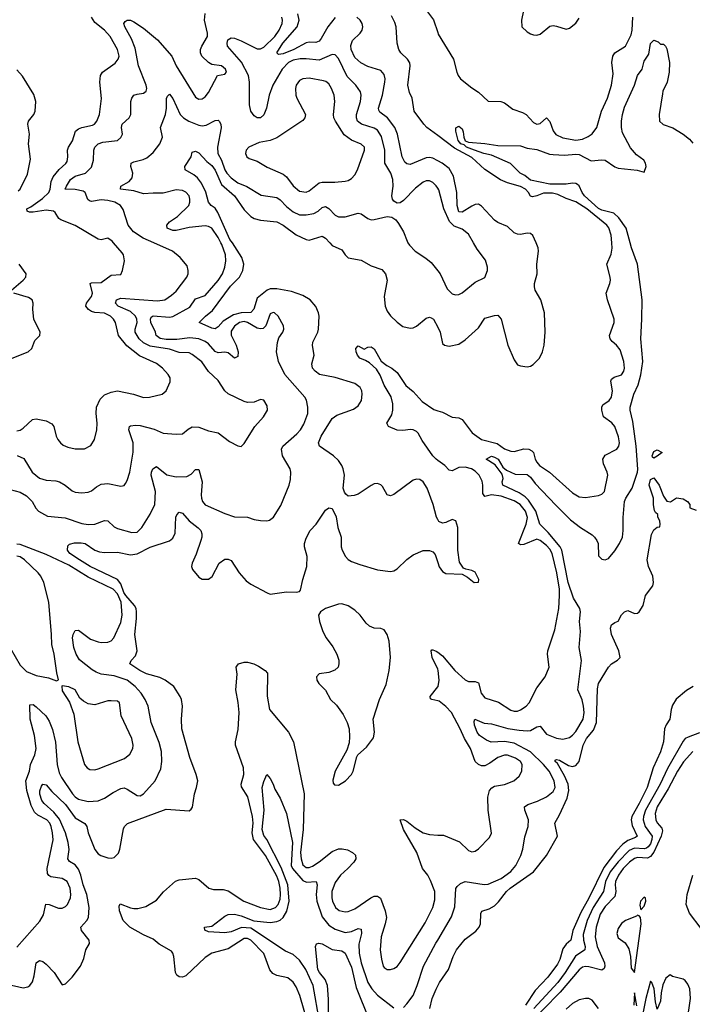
# Model space of a CAD drawing. Header units: inches. Extents: x 1245430 to 1420861, y 606325 to 671315.
# Tile 122 of 256: x 1337428 to 1341567, y 615315 to 621373. Entities that reach past the tile are written whole.
import ezdxf

# ---------------------------------------------------------------- set-up
doc = ezdxf.new("R2010")
doc.units = ezdxf.units.IN
doc.header["$MEASUREMENT"] = 0
for name, color, linetype in [('B3631', 7, 'Continuous'), ('B3632', 7, 'Continuous'), ('B3641', 7, 'Continuous'), ('B3642', 7, 'Continuous')]:
    doc.layers.add(name, color=color, linetype=linetype)

msp = doc.modelspace()

# ---------------------------------------------------------------- linework, layer by layer
at = {"layer": 'B3631', "color": 5}
for points, elevation in [([(1337370, 618483.8), (1337430, 618465.5), (1337470, 618444.2), (1337505, 618410), (1337528.1, 618368.1), (1337544.5, 618350), (1337598.8, 618318.8), (1337707.5, 618307.5), (1337810, 618272.9), (1337850, 618267.5), (1337890.5, 618269.5), (1337950, 618292.9), (1337970, 618290.3), (1338010, 618252.6), (1338030, 618242.9), (1338118.6, 618218.6), (1338150, 618221.1), (1338179.8, 618250), (1338229.9, 618330.1), (1338259.3, 618390), (1338263.2, 618470), (1338237.7, 618570), (1338238.9, 618590), (1338247.1, 618610), (1338270, 618624.2), (1338333.5, 618573.5), (1338390, 618561.5), (1338456.5, 618563.5), (1338483, 618577), (1338510, 618605.3), (1338530, 618605.5), (1338551.5, 618530), (1338544, 618450), (1338546, 618430), (1338552.6, 618410), (1338570, 618389.2), (1338690, 618334.6), (1338750, 618314.3), (1338830, 618311.8), (1338870, 618297.6), (1338910, 618291.8), (1338949.6, 618290.4), (1338966, 618294), (1338990, 618313.4), (1339035.6, 618384.4), (1339086.9, 618510), (1339095, 618544.9), (1339097.2, 618590), (1339092, 618610), (1339046, 618690), (1339039.5, 618730), (1339047, 618750), (1339134.2, 618825.8), (1339155.6, 618850), (1339175.5, 618884.5), (1339200.4, 618950), (1339201.1, 618990), (1339192.3, 619032.3), (1339182.2, 619050), (1339060.4, 619190), (1339021.1, 619270), (1339007.8, 619330), (1339013.7, 619386.3), (1339023.3, 619416.7), (1339047.8, 619450), (1339052.8, 619470), (1339051.2, 619490), (1339018, 619550), (1338995.1, 619570), (1338988.1, 619571.9), (1338970, 619563.7), (1338941.8, 619490), (1338926.7, 619473.3), (1338910, 619470.6), (1338890, 619475.5), (1338830, 619509.9), (1338810, 619515.5), (1338781.1, 619510), (1338750, 619488.2), (1338730, 619457.3), (1338730, 619433.4), (1338760.8, 619370), (1338772.6, 619330), (1338770, 619302), (1338750, 619291.9), (1338710, 619322.8), (1338690, 619328.8), (1338650, 619323), (1338631.7, 619331.7), (1338590, 619379.6), (1338570, 619393.3), (1338530, 619410.3), (1338475.9, 619415.9), (1338394.3, 619405.7), (1338330, 619406.7), (1338292.7, 619412.7), (1338267, 619430), (1338263.4, 619450), (1338235.3, 619510), (1338231.9, 619530), (1338236.4, 619543.6), (1338250, 619551), (1338350, 619544), (1338370, 619546.9), (1338475.5, 619604.5), (1338510, 619655.8), (1338570, 619676.1), (1338650, 619767.8), (1338675.4, 619810), (1338690.5, 619850), (1338696.1, 619890), (1338694.1, 619925.9), (1338671.7, 619990), (1338666.6, 620000)], 840), ([(1337410, 618843.5), (1337430, 618848.3), (1337450, 618859.7), (1337506.3, 618913.6), (1337530, 618917.5), (1337590, 618904.7), (1337626.2, 618886.2), (1337637.3, 618870), (1337652.9, 618810), (1337662.6, 618790), (1337678.4, 618770), (1337696.4, 618756.4), (1337724.1, 618744.1), (1337770, 618732.6), (1337827.2, 618732.7), (1337866.4, 618753.6), (1337888.9, 618791.1), (1337902.8, 618850), (1337904.1, 618890), (1337898.2, 618950), (1337901.1, 618990), (1337922.4, 619037.6), (1337950, 619064.6), (1337990, 619081.7), (1338030, 619088.9), (1338129.3, 619069.3), (1338190, 619049.1), (1338226, 619050), (1338304, 619070), (1338329.5, 619090), (1338354.6, 619145.4), (1338354.3, 619170), (1338342.4, 619190), (1338306.9, 619230), (1338270, 619258.8), (1338165.8, 619305.8), (1338087, 619367), (1338035.9, 619430), (1338017, 619510), (1338005.7, 619530), (1337986.5, 619550), (1337950, 619568), (1337890, 619572.1), (1337870, 619578.6), (1337850.8, 619590), (1337834.4, 619610), (1337838.8, 619630), (1337870.3, 619669.7), (1337876.9, 619690), (1337862.7, 619750), (1337870, 619755.4), (1337930, 619756.8), (1337990, 619802), (1338050, 619805.5), (1338060.4, 619830), (1338072.3, 619890), (1338066.2, 619926.2), (1338058.3, 619938.3), (1338005.5, 620000)], 880), ([(1337411.6, 618691.6), (1337453.4, 618673.4), (1337504.5, 618590), (1337550, 618552.9), (1337590, 618540.7), (1337650, 618536.9), (1337673, 618530), (1337708.5, 618510), (1337750, 618474.9), (1337770, 618465.7), (1337810, 618462.3), (1337850, 618466.5), (1337870, 618474.3), (1337900.9, 618499.1), (1337930, 618515), (1337970, 618519), (1338050, 618503.1), (1338070, 618508.2), (1338079.8, 618520.2), (1338090, 618537.3), (1338106.6, 618590), (1338126.5, 618713.5), (1338126.6, 618770), (1338098.9, 618850), (1338102.9, 618870), (1338110, 618874.6), (1338141.6, 618878.4), (1338170, 618875.8), (1338254.7, 618854.7), (1338310, 618830.2), (1338390, 618823.1), (1338430, 618826), (1338465.3, 618854.7), (1338490, 618867.9), (1338530, 618867.3), (1338590, 618844.4), (1338650, 618831.7), (1338719, 618779), (1338770, 618750.6), (1338790, 618747.3), (1338810, 618766.8), (1338875.4, 618870), (1338927.6, 618930), (1338951.8, 618970), (1338950, 618998), (1338930, 619033.2), (1338910, 619037.2), (1338870, 619019.5), (1338830, 619018.7), (1338810, 619024.2), (1338710, 619072.4), (1338689.7, 619090), (1338650, 619153), (1338590, 619209.8), (1338547.8, 619267.8), (1338490, 619313.2), (1338470, 619322.9), (1338410, 619326), (1338350, 619346.3), (1338230, 619364.8), (1338190, 619385.8), (1338163.6, 619410), (1338138.7, 619450), (1338139, 619470), (1338150.9, 619510), (1338149.4, 619530), (1338139.9, 619550), (1338110, 619577.1), (1338034.2, 619610), (1338018.2, 619630), (1338024.1, 619650), (1338050, 619659.6), (1338276.9, 619643.1), (1338320.5, 619650), (1338361.9, 619678.1), (1338390, 619704), (1338456.3, 619790), (1338464.2, 619810), (1338465.6, 619830), (1338458, 619858), (1338415.1, 619910), (1338369.2, 619949.2), (1338252.8, 620000)], 860), ([(1340000, 618298.1), (1339992.2, 618312.2), (1339972.1, 618390), (1339935.7, 618490), (1339910.6, 618530), (1339890, 618545.3), (1339870, 618546.6), (1339850, 618539.5), (1339730, 618452.2), (1339710, 618444.2), (1339689.4, 618449.4), (1339661.1, 618501.1), (1339650, 618511.3), (1339630, 618518.9), (1339610, 618516.9), (1339590, 618507.3), (1339510, 618454.8), (1339485.4, 618445.4), (1339450, 618442.7), (1339433.8, 618453.8), (1339425.8, 618465.8), (1339417.6, 618490), (1339426.2, 618570), (1339418.8, 618610), (1339410, 618631.1), (1339390, 618660.4), (1339359.8, 618690), (1339273, 618750), (1339265.8, 618770), (1339283.2, 618810), (1339350, 618919.7), (1339379, 618941), (1339482.3, 618977.7), (1339510, 618996.9), (1339530.7, 619030), (1339535.5, 619070), (1339532.5, 619090), (1339522.8, 619110), (1339490, 619135.8), (1339370, 619172.4), (1339273.6, 619190), (1339245.4, 619210), (1339229.8, 619230), (1339224.7, 619255.2), (1339239.3, 619310), (1339230, 619368), (1339230.7, 619390), (1339261.7, 619450), (1339267.1, 619470), (1339270.3, 619550), (1339266.7, 619570), (1339250, 619609.8), (1339214.5, 619650), (1339170, 619675.8), (1339100.4, 619700.4), (1339010, 619716.6), (1338970, 619717.5), (1338950, 619708.6), (1338890, 619660.2), (1338868, 619591.9), (1338850, 619571.1), (1338790, 619570.4), (1338742.8, 619557.2), (1338680.5, 619519.5), (1338650, 619484.4), (1338630, 619472.2), (1338610, 619475.9), (1338532.3, 619510), (1338570.9, 619550), (1338615.1, 619584.9), (1338725.7, 619734.3), (1338780.4, 619790), (1338800.6, 619830), (1338806.7, 619870), (1338795.4, 619910), (1338736.5, 620000)], 820), ([(1339336.2, 620000), (1339350, 619984), (1339410, 619958.2), (1339430, 619926.3), (1339448.1, 619908.1), (1339530, 619893.5), (1339590, 619858.6), (1339656.7, 619836.7), (1339679.6, 619810), (1339689, 619770), (1339670.2, 619670), (1339677, 619610), (1339690, 619580.8), (1339710, 619552), (1339750, 619512), (1339786.2, 619486.2), (1339830, 619474.5), (1339850, 619478.2), (1339870, 619488.7), (1339930, 619537.2), (1339950, 619542.7), (1339959.6, 619539.6), (1339975, 619530), (1340000, 619480.9)], 820), ([(1339817.1, 620000), (1339825.5, 619985.5), (1339862, 619950), (1339927, 619907), (1339959.1, 619879.1), (1340000, 619828.4)], 840), ([(1337376.9, 619710), (1337449.8, 619770), (1337466.6, 619790), (1337467.7, 619810), (1337424.1, 619870)], 920), ([(1337350, 619278.6), (1337480.5, 619330), (1337502.6, 619350), (1337521.4, 619398.6), (1337551.3, 619430), (1337554.3, 619450), (1337515.5, 619530), (1337508.7, 619590), (1337510.8, 619630), (1337504.7, 619650), (1337483.2, 619663.2), (1337391.3, 619690)], 920), ([(1340000, 618661.7), (1339990, 618669.1), (1339970.8, 618690), (1339903.5, 618783.5), (1339879.4, 618830), (1339870, 618839.6), (1339850, 618849.9), (1339832.1, 618852.1), (1339786, 618846), (1339750, 618847), (1339697.2, 618870), (1339688, 618890), (1339717.4, 618942.6), (1339724.4, 618970), (1339723.2, 619010), (1339712.9, 619052.9), (1339670, 619125.2), (1339645.5, 619185.5), (1339623.3, 619223.3), (1339581.3, 619261.3), (1339556.4, 619276.4), (1339520.7, 619290), (1339506, 619310), (1339498.4, 619330), (1339497.2, 619350), (1339510, 619366), (1339546.7, 619346.7), (1339570, 619359.3), (1339590, 619361.1), (1339610, 619348.7), (1339652.5, 619272.5), (1339686.5, 619246.5), (1339718.2, 619230), (1339750, 619202.2), (1339803.7, 619123.7), (1339850, 619086.4), (1339904.7, 619024.7), (1339975.2, 618975.2), (1340000, 618967.7)], 780), ([(1337350, 615440.1), (1337450, 615416.8), (1337477.3, 615422.7), (1337490.9, 615430), (1337507.3, 615452.7), (1337517.9, 615490), (1337529.9, 615570.1), (1337550, 615585.5), (1337570, 615577.8), (1337590, 615562.2), (1337640.7, 615510), (1337690, 615434.9), (1337710, 615440.3), (1337750, 615482.6), (1337802.7, 615550), (1337823.7, 615596.3), (1337835.4, 615650), (1337856.9, 615690), (1337855, 615710), (1337808.7, 615768.7), (1337804.1, 615790), (1337841.4, 615830), (1337852.2, 615850), (1337855.9, 615910), (1337842.1, 615990), (1337817.8, 616050), (1337804.3, 616110), (1337790, 616147), (1337770, 616174.2), (1337734.7, 616194.7), (1337723.8, 616210), (1337731.6, 616268.4), (1337725.8, 616310), (1337710.2, 616370.2), (1337673.9, 616453.9), (1337638.3, 616498.3), (1337578.6, 616550), (1337564.4, 616570), (1337552.5, 616607.5), (1337551.1, 616628.9), (1337562.5, 616657.5), (1337570, 616669), (1337590, 616666.7), (1337625.1, 616625.1), (1337710, 616544.6), (1337770, 616462.3), (1337828.3, 616428.3), (1337840.4, 616410), (1337850.1, 616370), (1337890, 616267.7), (1337910, 616241.7), (1337927.3, 616230), (1337970, 616215.7), (1337990, 616213.7), (1338010, 616219.2), (1338035, 616245), (1338044.9, 616270), (1338065.9, 616394.1), (1338073.1, 616410), (1338091.8, 616428.2), (1338330, 616515.2), (1338470, 616506), (1338483.6, 616516.4), (1338491, 616529), (1338503.5, 616610), (1338516.8, 616650), (1338523.5, 616690), (1338514.8, 616730), (1338474, 616834), (1338425.5, 617010), (1338422.9, 617070), (1338428.8, 617150), (1338423.5, 617190), (1338415.3, 617210), (1338377.2, 617270), (1338323.5, 617310), (1338290, 617326.1), (1338208.5, 617348.5), (1338166.4, 617370), (1338105.1, 617410), (1338114, 617430), (1338139.9, 617460.1), (1338150.7, 617490), (1338137.5, 617590), (1338147.7, 617690), (1338146.7, 617730), (1338143.7, 617750), (1338133.8, 617770), (1338080.6, 617830), (1338068.7, 617850), (1338050, 617901.6), (1338030, 617929.6), (1337860.7, 618010), (1337795.5, 618050), (1337736.9, 618090), (1337723, 618110), (1337723.9, 618136.1), (1337734.2, 618145.8), (1337765.6, 618154.4), (1337805.5, 618154.5), (1337830.4, 618150), (1337890.1, 618110.1), (1337920.1, 618100.1), (1337950, 618096.2), (1338030, 618097.5), (1338110, 618081.7), (1338150, 618087.2), (1338230, 618129), (1338350, 618166.7), (1338370, 618183.2), (1338385.6, 618214.4), (1338388.1, 618311.9), (1338393.9, 618326.1), (1338410, 618343.1), (1338430, 618337), (1338470.7, 618290.7), (1338527.1, 618247.1), (1338541.8, 618230), (1338549.3, 618210), (1338549.3, 618190), (1338543.2, 618170), (1338514.1, 618085.9), (1338489.2, 618030), (1338485.5, 618010), (1338490.3, 617990), (1338530, 617943.1), (1338550, 617930.3), (1338590, 617930.3), (1338612.1, 617947.9), (1338656.3, 618030), (1338690, 618054.4), (1338710, 618054.9), (1338730, 618045.5), (1338777.8, 617970), (1338820.6, 617920.6), (1338850, 617900.2), (1338950, 617846.8), (1338970, 617838.8), (1339070, 617853.4), (1339130, 617850.8), (1339150, 617856), (1339155.9, 617864.1), (1339169.6, 617930), (1339195.1, 618010), (1339197.6, 618070), (1339181.1, 618130), (1339181, 618150), (1339190, 618184), (1339215.8, 618230), (1339252.6, 618270), (1339310, 618354.8), (1339330, 618371), (1339350, 618366), (1339375.1, 618315.1), (1339385.3, 618250), (1339406.7, 618190), (1339405.8, 618130), (1339411.2, 618110), (1339432.8, 618070), (1339450, 618051.6), (1339470, 618040.7), (1339521, 618021), (1339630, 617989.4), (1339710, 617978.6), (1339730, 617983.2), (1339750, 617995.2), (1339810, 618052), (1339850, 618080.6), (1339910, 618107), (1339950, 618108.4), (1339970, 618098.6), (1339983.9, 618083.9), (1340000, 618033.2)], 820), ([(1337410, 615666), (1337552.9, 615827.1), (1337575.1, 615864.9), (1337588.7, 615931.3), (1337610, 615930.2), (1337667.7, 615907.7), (1337690, 615907.7), (1337710, 615917.4), (1337722.6, 615930), (1337740.4, 615970), (1337742.8, 615990), (1337737.7, 616030), (1337720.4, 616070), (1337690, 616089.8), (1337620.2, 616100.2), (1337607.4, 616107.4), (1337600, 616120), (1337597.3, 616150), (1337633.1, 616326.9), (1337630.5, 616369.5), (1337621.9, 616410), (1337614.1, 616430), (1337595.4, 616450), (1337539, 616479), (1337518.2, 616498.2), (1337497.7, 616537.7), (1337471.5, 616630), (1337466.3, 616690), (1337489.2, 616750), (1337493.6, 616790), (1337520.5, 616850), (1337529.4, 616890), (1337519, 616970), (1337492.9, 617070), (1337490, 617157.3), (1337510, 617160.4), (1337530, 617145.3), (1337589.1, 617090), (1337610, 617057), (1337630, 617006), (1337648.9, 616928.9), (1337658.7, 616790), (1337670, 616740.3), (1337685, 616710), (1337754, 616610), (1337770, 616591.1), (1337790, 616577.6), (1337850, 616563.8), (1337910, 616567.2), (1337950, 616583.2), (1338002.3, 616617.7), (1338050, 616642.3), (1338070, 616646.3), (1338090, 616639), (1338150, 616599.1), (1338170, 616598.8), (1338190.8, 616610), (1338262, 616690), (1338295.6, 616764.4), (1338303.2, 616810), (1338299.9, 616870), (1338287.1, 616927.1), (1338236.1, 617050), (1338217.8, 617150), (1338199.8, 617190), (1338174.8, 617230), (1338138.4, 617270), (1338090, 617310.4), (1338010, 617336.4), (1337930, 617346.7), (1337898.5, 617358.5), (1337873.8, 617373.8), (1337795.7, 617435.7), (1337775, 617470), (1337761.4, 617510), (1337753.3, 617570), (1337756.1, 617590), (1337770, 617615.3), (1337790, 617618), (1337862.9, 617562.9), (1337910, 617544.6), (1337930, 617541.3), (1337970, 617544.3), (1337990, 617551.7), (1338008.3, 617570), (1338050, 617665.3), (1338058.1, 617710), (1338052.4, 617790), (1338030, 617839.9), (1338002.9, 617870), (1337850, 617942.7), (1337730, 618017.8), (1337590, 618082.9), (1337430, 618143.8), (1337410, 618147.2)], 840), ([(1337370, 617508.9), (1337430, 617401.6), (1337470, 617364), (1337530, 617338), (1337604.4, 617324.4), (1337654, 617306), (1337667.3, 617312.7), (1337655.6, 617355.6), (1337640.7, 617470), (1337625.6, 617530), (1337624.5, 617590), (1337607.1, 617790), (1337576.3, 617910), (1337558.3, 617950), (1337542.2, 617970), (1337457.8, 618050), (1337430, 618068.1), (1337410, 618073.5)], 860), ([(1340000, 617378.1), (1339966.3, 617450), (1339959.3, 617490), (1339963.6, 617496.4), (1339970, 617496.4), (1339990, 617488.2), (1340000, 617481.1)], 780), ([(1339208.5, 615170), (1339152, 615370), (1339130, 615422), (1339110, 615451), (1339077.9, 615477.9), (1339010, 615492.5), (1338984.6, 615504.6), (1338967.7, 615527.7), (1338930, 615627.3), (1338849.9, 615709.9), (1338830, 615719.7), (1338810, 615719.5), (1338710, 615657.3), (1338610, 615629.9), (1338570, 615604.2), (1338450, 615491), (1338430, 615481.3), (1338410, 615484.7), (1338395.5, 615495.5), (1338386.2, 615510), (1338376.1, 615610), (1338370.9, 615630), (1338361.8, 615641.8), (1338286.2, 615686.2), (1338250, 615715.6), (1338190, 615742.2), (1338105.1, 615790), (1338065, 615830), (1338043.1, 615890), (1338040.7, 615919.3), (1338046.1, 615933.9), (1338108.9, 615908.9), (1338130, 615905.3), (1338154.2, 615905.8), (1338203.3, 615916.7), (1338270, 615957), (1338313.7, 616006.3), (1338386.8, 616073.2), (1338410, 616082), (1338510, 616090.4), (1338530, 616083.7), (1338592.7, 616030), (1338621.3, 616021.3), (1338681, 616021), (1338710, 616014.2), (1338807.9, 615950), (1338910.4, 615910), (1338970, 615898.3), (1339001.5, 615910), (1339017.8, 615930), (1339030, 615963.1), (1339033.7, 615990), (1339031.6, 616030), (1339022.9, 616070), (1339010, 616103.9), (1338940.9, 616230), (1338866.7, 616330), (1338859.1, 616370), (1338864.1, 616430), (1338861.5, 616470), (1338831.3, 616591.3), (1338792.9, 616652.9), (1338790.4, 616670), (1338806.6, 616730), (1338805.5, 616770), (1338755.9, 616910), (1338755.2, 616930), (1338773.1, 617006.9), (1338778.1, 617110), (1338773.1, 617173.1), (1338758.5, 617250), (1338765.6, 617345.6), (1338759.5, 617390), (1338763.2, 617396.8), (1338774, 617410), (1338810, 617420.1), (1338830, 617420.5), (1338868.9, 617410), (1338896.8, 617396.8), (1338937.8, 617370), (1338953, 617353), (1338951.5, 617211.5), (1338964.3, 617130), (1339082.7, 616990), (1339112.8, 616930), (1339178.6, 616610), (1339172.4, 616390), (1339156.4, 616250), (1339159, 616210), (1339170, 616173.2), (1339190, 616157.1), (1339210, 616156.6), (1339230, 616164.8), (1339270, 616191), (1339350, 616255.4), (1339390, 616271.4), (1339412.9, 616272.9), (1339445.8, 616265.8), (1339474.9, 616250), (1339493.3, 616233.3), (1339495.6, 616210), (1339483.6, 616190), (1339446.8, 616150), (1339401.5, 616110), (1339370, 616064), (1339349.5, 616010), (1339347.7, 615970), (1339352.2, 615950), (1339370.2, 615910), (1339393.3, 615893.3), (1339430, 615884.4), (1339450, 615886), (1339490, 615903), (1339589.4, 615970.6), (1339610, 615979.8), (1339630, 615980.2), (1339647.9, 615967.9), (1339676.8, 615890), (1339684.4, 615850), (1339677.3, 615810), (1339651.8, 615730), (1339645, 615650), (1339653.4, 615593.4), (1339665.4, 615550), (1339670, 615541.3), (1339690, 615529), (1339710, 615529), (1339730, 615535.2), (1339750, 615548.9), (1339770, 615571.6), (1339922.5, 615817.5), (1339970.7, 615910), (1339982.8, 615957.2), (1339981.4, 616010), (1339956.4, 616076.4), (1339938.7, 616110), (1339907.2, 616150), (1339871.6, 616250), (1339788.8, 616390), (1339769.8, 616450.2), (1339790, 616452.9), (1339810, 616441.8), (1339861.1, 616401.1), (1339911, 616371), (1339950, 616359.2), (1340000, 616356.7)], 780), ([(1340000, 617183.1), (1339964, 617190), (1339955.6, 617195.6), (1339953.5, 617210), (1340000, 617267.7)], 780), ([(1339272.5, 615210), (1339234.2, 615430), (1339189.4, 615530), (1339150, 615586.4), (1339110, 615621.9), (1339062.9, 615642.9), (1338850, 615783.5), (1338792.7, 615787.3), (1338730, 615760.5), (1338690, 615754.2), (1338590, 615760.7), (1338568, 615772), (1338566, 615790), (1338610, 615796.5), (1338690, 615857), (1338711.6, 615868.4), (1338750, 615870.7), (1338790, 615860.6), (1338869.2, 615829.2), (1338970, 615818.3), (1339010, 615824.5), (1339030, 615833.3), (1339050, 615850.1), (1339072.3, 615887.7), (1339086.7, 615950), (1339078.4, 616050), (1339036.4, 616156.5), (1338948.3, 616328.3), (1338930, 616354.4), (1338919.3, 616390), (1338931.7, 616510), (1338920.9, 616650), (1338930, 616686), (1338949.4, 616730), (1338970, 616704), (1338987.2, 616670), (1338998.4, 616638.4), (1339030, 616584), (1339070.2, 616490), (1339106.2, 616310), (1339099.3, 616170), (1339106.7, 616150), (1339170, 616076.6), (1339193.3, 616066.7), (1339251.4, 616070), (1339257.4, 616050), (1339253.1, 615990), (1339256.9, 615950), (1339290, 615852.7), (1339330, 615802.7), (1339370, 615776.8), (1339430, 615758.1), (1339470, 615764), (1339510, 615781.6), (1339530, 615777.1), (1339531.4, 615750), (1339515, 615685), (1339516.6, 615630), (1339530, 615570.3), (1339570.1, 615450), (1339594.4, 615410), (1339630, 615372), (1339730, 615292.7)], 760), ([(1339327.8, 615250), (1339327.7, 615347.7), (1339321, 615430), (1339308.4, 615468.4), (1339271.7, 615510), (1339263.4, 615530), (1339248.3, 615670), (1339253.6, 615686.4), (1339268.4, 615691.5), (1339290, 615687.9), (1339350, 615652.4), (1339410, 615643.5), (1339430, 615630.1), (1339470, 615544.5), (1339498.9, 615418.9), (1339579.3, 615219.3)], 740), ([(1339790, 615295.9), (1339810, 615317.5), (1339848.2, 615370), (1339874.4, 615430), (1339913.2, 615550), (1339988.7, 615691.3), (1340000, 615710.4)], 760), ([(1339952.4, 615290), (1339965.9, 615350), (1339990, 615408.8), (1340000, 615428.1)], 740)]:
    msp.add_lwpolyline(points, dxfattribs=dict(at, elevation=elevation))
for points, elevation in [([(1339410, 617779.3), (1339390, 617777.6), (1339310.2, 617749.8), (1339278.8, 617730), (1339266, 617710), (1339272.4, 617670), (1339292.8, 617610), (1339312.8, 617570), (1339354.4, 617514.4), (1339379.2, 617470), (1339392, 617432), (1339392.6, 617410), (1339386.7, 617390), (1339367.9, 617372.1), (1339330, 617357.6), (1339270.5, 617349.5), (1339254, 617330), (1339256.3, 617310), (1339267.7, 617290), (1339310, 617247.3), (1339340.4, 617190), (1339376.8, 617156.8), (1339418.8, 617098.8), (1339442, 617050), (1339454.4, 617010), (1339458.2, 616961.8), (1339455.8, 616924.2), (1339440.6, 616879.4), (1339370, 616749.6), (1339353.9, 616693.9), (1339356.5, 616676.5), (1339364.9, 616664.9), (1339390, 616663.2), (1339433.1, 616690), (1339469.8, 616730), (1339479.4, 616750), (1339502.2, 616837.7), (1339509.6, 616850.4), (1339562.4, 616897.6), (1339604.6, 616955.4), (1339611, 616989), (1339602.5, 617070), (1339641, 617190), (1339683.7, 617283.7), (1339700.7, 617370), (1339709.9, 617450.1), (1339701.6, 617550), (1339690, 617591), (1339670, 617619.3), (1339650, 617627.9), (1339609.8, 617629.8), (1339581.2, 617641.2), (1339560.2, 617660.2), (1339522.5, 617710), (1339490, 617739.8), (1339450, 617767.4)], 820), ([(1337690, 617275.3), (1337686.4, 617273.6), (1337690, 617244.7), (1337734, 617174), (1337761.5, 617101.5), (1337785.2, 616930), (1337827.8, 616790), (1337842.4, 616770), (1337860.2, 616760.2), (1337890, 616758.5), (1337910, 616763.9), (1338072.4, 616827.6), (1338105, 616855), (1338123.9, 616890), (1338125.8, 616910), (1338118.2, 616950), (1338051.9, 617090), (1338042, 617170), (1338030, 617180.7), (1337990, 617183.5), (1337970, 617182), (1337890, 617158), (1337850, 617164.2), (1337820.3, 617180.3), (1337798.9, 617198.9), (1337769, 617250), (1337730, 617269.2)], 860)]:
    msp.add_lwpolyline(points, close=True, dxfattribs=dict(at, elevation=elevation))
at = {"layer": 'B3632', "color": 5}
for points, elevation in [([(1338005.5, 620000), (1337996.9, 620010), (1337970, 620029.5), (1337930, 620018.4), (1337910, 620024), (1337770, 620107.3), (1337681.4, 620141.4), (1337668.9, 620150), (1337646.7, 620186.7), (1337635.7, 620195.7), (1337590, 620201), (1337510, 620188.6), (1337489.3, 620189.3), (1337474.9, 620194.9), (1337471.7, 620210), (1337497.6, 620222.4), (1337567.4, 620272.6), (1337606.6, 620310), (1337614.8, 620330), (1337622.3, 620377.7), (1337634, 620406), (1337670, 620450.8), (1337712.3, 620487.7), (1337719.7, 620500.3), (1337724.4, 620530), (1337722, 620570), (1337728.9, 620590), (1337752.2, 620627.8), (1337772.4, 620687.6), (1337790, 620702.7), (1337809.4, 620710.6), (1337875.8, 620724.2), (1337888.4, 620731.6), (1337902.7, 620750), (1337919.8, 620790), (1337931.1, 620888.9), (1337921.8, 620990), (1337926, 621030), (1337938.5, 621050), (1338014.9, 621105.1), (1338034.2, 621130), (1338039.3, 621150), (1338030.8, 621190), (1337984.5, 621270), (1337950.6, 621310), (1337890, 621355.9), (1337870.6, 621390)], 880), ([(1338252.8, 620000), (1338188.2, 620028.2), (1338127.3, 620067.3), (1338095.3, 620110), (1338065.4, 620205.4), (1338047.7, 620230), (1338014, 620250), (1337970, 620261.8), (1337930, 620265.9), (1337870, 620255.5), (1337858.5, 620258.5), (1337846.5, 620266.5), (1337830, 620309.7), (1337818.1, 620318.1), (1337770, 620329.2), (1337708.4, 620330), (1337715.1, 620350), (1337740.7, 620390), (1337770, 620411), (1337832.8, 620430), (1337870, 620466), (1337882.2, 620510), (1337884.6, 620570), (1337890.9, 620590), (1337899.9, 620600.1), (1337911.3, 620610), (1337940.5, 620619.5), (1338029.3, 620630.7), (1338050.9, 620649.1), (1338060.7, 620670), (1338055.3, 620710), (1338058.2, 620730), (1338102.4, 620770), (1338111.5, 620790), (1338112.8, 620870), (1338117.2, 620890), (1338130.8, 620909.2), (1338150, 620916.1), (1338190, 620921.1), (1338205.6, 620934.4), (1338209.7, 620950), (1338205.8, 620970), (1338158.3, 621090), (1338138.3, 621198.3), (1338116.2, 621256.2), (1338075.4, 621330), (1338069.7, 621350), (1338077.6, 621362.4), (1338090, 621370.4), (1338109.7, 621370.3), (1338130, 621360.9), (1338190, 621320.7), (1338275.9, 621250), (1338364.7, 621150), (1338390.2, 621090), (1338510, 620895.8), (1338530, 620883.7), (1338550, 620885.7), (1338570, 620898.7), (1338590, 620924.9), (1338645.2, 621030), (1338690, 621039.1), (1338699.5, 621050), (1338694.3, 621070), (1338670, 621089.6), (1338610, 621097.7), (1338590, 621110.8), (1338549.3, 621149.3), (1338540.8, 621170), (1338541.2, 621190), (1338548.9, 621210), (1338582.8, 621270), (1338583.7, 621290), (1338565, 621370), (1338569.5, 621410.6)], 860), ([(1340000, 620337.1), (1339991.5, 620351.5), (1339970, 620372.7), (1339950, 620381.6), (1339930, 620382), (1339910, 620373.3), (1339863.7, 620336.3), (1339790, 620261.6), (1339770, 620247.3), (1339750, 620244.5), (1339730, 620256), (1339721.6, 620270), (1339718.3, 620290), (1339726.3, 620350), (1339724.8, 620390), (1339710.6, 620430), (1339675.6, 620490), (1339674.9, 620570), (1339654.6, 620654.6), (1339630, 620693.9), (1339610, 620705.6), (1339531, 620730), (1339507.5, 620750), (1339499.9, 620770), (1339500.5, 620790), (1339526, 620870), (1339529.8, 620909.8), (1339525, 620930), (1339496.2, 620970), (1339443.1, 621023.1), (1339390, 621135.3), (1339370, 621156.8), (1339350, 621160.3), (1339270, 621124.1), (1339190, 621133.5), (1339153, 621133), (1339110, 621123.5), (1339081.1, 621110), (1339043.8, 621070), (1338985.1, 620970), (1338962.1, 620910), (1338946.3, 620830), (1338931.1, 620788.9), (1338910, 620769.8), (1338890, 620769.9), (1338870, 620781.2), (1338850, 620809.8), (1338842, 620850), (1338842.3, 620990), (1338835.4, 621030), (1338792.4, 621112.4), (1338706.9, 621210), (1338704.3, 621230), (1338708.3, 621250), (1338730, 621261.8), (1338750, 621258.9), (1338790, 621244.2), (1338890, 621193.8), (1338910, 621193.9), (1338930, 621204.1), (1338998.7, 621270), (1339025.4, 621310), (1339043.9, 621350), (1339045.9, 621370), (1339041.3, 621390)], 840), ([(1339370, 621386.8), (1339323.3, 621330), (1339283.2, 621256.9), (1339270, 621240.8), (1339250, 621232.3), (1339210, 621235.6), (1339190, 621230.7), (1339114.3, 621190), (1339050, 621163.1), (1339020, 621160), (1339010, 621169.2), (1339047.6, 621230), (1339135.4, 621330), (1339147.6, 621370), (1339139.2, 621410)], 820), ([(1340000, 620504.6), (1339970, 620521), (1339950, 620525.9), (1339930, 620523.6), (1339830, 620482.3), (1339810, 620486), (1339797.7, 620497.7), (1339781.7, 620530), (1339753.5, 620670), (1339737.1, 620710), (1339691.7, 620770), (1339644.2, 620804.2), (1339637, 620817), (1339634.8, 620830), (1339659.9, 620910), (1339674.4, 620990), (1339676, 621010), (1339670, 621036.2), (1339650, 621060.5), (1339570, 621085.7), (1339527.7, 621107.7), (1339490, 621141), (1339467.1, 621190), (1339464.8, 621215.2), (1339474.8, 621245.2), (1339522, 621290), (1339535.4, 621310), (1339539.5, 621330), (1339535.3, 621350), (1339523.4, 621370), (1339501.9, 621390)], 820), ([(1340000, 620660.4), (1339933.6, 620710), (1339914.6, 620730), (1339855.5, 620810), (1339843.8, 620890), (1339826.4, 620926.4), (1339815.2, 620970), (1339829.7, 621089.7), (1339827.8, 621107.8), (1339813.9, 621130), (1339773.6, 621170), (1339760.8, 621190), (1339751.5, 621228.5), (1339744.8, 621330), (1339737, 621357), (1339716.3, 621396.3)], 780), ([(1339930.9, 621430), (1339973.4, 621373.4), (1340000, 621294.9)], 780), ([(1337419.1, 620320.9), (1337430, 620331.5), (1337476.5, 620423.5), (1337495.2, 620515.2), (1337483.1, 620610), (1337489.3, 620670), (1337478, 620730), (1337482, 620750), (1337514.6, 620790), (1337522.6, 620810), (1337528.4, 620870), (1337514.2, 620914.2), (1337446.2, 621026.2), (1337410, 621065.4)], 920), ([(1338666.6, 620000), (1338650, 620032.7), (1338610.6, 620090), (1338590, 620101), (1338570, 620105.2), (1338470, 620095.2), (1338390, 620075.4), (1338370, 620075.5), (1338336.2, 620090), (1338333, 620110), (1338349.7, 620130), (1338398.2, 620161.8), (1338467.9, 620230), (1338475.4, 620250), (1338475.7, 620270), (1338469.8, 620290), (1338450, 620312.4), (1338430, 620322.3), (1338390, 620325.8), (1338310, 620305.2), (1338250, 620307), (1338190, 620302.3), (1338130, 620320.2), (1338049.2, 620330), (1338049.6, 620350), (1338101.6, 620378.4), (1338119.1, 620400.9), (1338123.4, 620430), (1338112, 620470), (1338113.6, 620490), (1338130, 620499.1), (1338187, 620513), (1338210, 620524.2), (1338250, 620556.4), (1338291.1, 620610), (1338306.9, 620650), (1338294.6, 620710), (1338325.7, 620790), (1338332.1, 620830), (1338332.3, 620887.7), (1338337.7, 620902.3), (1338350, 620914.4), (1338370, 620888.2), (1338414.6, 620790), (1338435.2, 620770), (1338468.3, 620750), (1338530, 620723.6), (1338550, 620719.8), (1338575.4, 620724.6), (1338630, 620752.6), (1338650, 620754.7), (1338654.9, 620750), (1338665.2, 620730), (1338668, 620708), (1338644.5, 620590), (1338648.1, 620550), (1338669.5, 620509.5), (1338689.7, 620450), (1338702.1, 620430), (1338730, 620400.1), (1338770, 620369.1), (1338826.5, 620346.5), (1338914.1, 620294.1), (1339010, 620279), (1339030, 620265.4), (1339070, 620223.5), (1339110, 620190.9), (1339150, 620173.4), (1339190, 620173.3), (1339238.1, 620181.9), (1339264.7, 620195.3), (1339290, 620217.7), (1339310, 620225), (1339330, 620212.1), (1339370, 620171.2), (1339390, 620161.2), (1339430, 620160.2), (1339510, 620183.6), (1339530, 620179.5), (1339570, 620150.3), (1339590, 620142.6), (1339610, 620143.6), (1339690, 620163.1), (1339718, 620158), (1339741.5, 620141.5), (1339759.3, 620119.3), (1339788.6, 620068.6), (1339811.3, 620010), (1339817.1, 620000)], 840), ([(1338736.5, 620000), (1338722, 620022), (1338646.7, 620186.7), (1338630, 620214.3), (1338606.4, 620230), (1338590, 620249.7), (1338572.7, 620312.7), (1338547.3, 620367.3), (1338521.2, 620401.2), (1338499.7, 620419.7), (1338446, 620450), (1338443.5, 620470), (1338482.2, 620530), (1338490, 620558), (1338510, 620565.5), (1338530, 620554.4), (1338580, 620500), (1338610, 620476.2), (1338630, 620448.5), (1338670, 620360.4), (1338750.3, 620290.3), (1338810, 620204), (1338850, 620162.7), (1338870, 620151.2), (1338910, 620139.9), (1339010, 620130.1), (1339050, 620109.5), (1339130, 620049.4), (1339190, 620021.3), (1339210, 620016.1), (1339290, 620041.1), (1339310, 620030.2), (1339336.2, 620000)], 820)]:
    msp.add_lwpolyline(points, dxfattribs=dict(at, elevation=elevation))
at = {"layer": 'B3632', "color": 5, "elevation": 860}
msp.add_lwpolyline([(1339210, 621014.1), (1339170.1, 621009.9), (1339150, 620999.2), (1339130, 620971.6), (1339125.4, 620950), (1339126.8, 620910), (1339132.9, 620890), (1339186.7, 620790), (1339182.8, 620770), (1339170, 620753), (1339010, 620646.4), (1338970, 620629.8), (1338901.4, 620618.6), (1338837.3, 620590), (1338820.5, 620570), (1338818, 620550), (1338825.5, 620530), (1338839.9, 620519.9), (1338890, 620503.6), (1338950, 620465.2), (1339050, 620423.2), (1339070, 620406), (1339110, 620350.2), (1339150, 620319.4), (1339190, 620312.9), (1339210, 620321.2), (1339270.4, 620369.6), (1339290, 620374.4), (1339367, 620373), (1339430, 620379.5), (1339450, 620384.2), (1339470, 620397), (1339490, 620419.5), (1339507.2, 620450), (1339549.7, 620570), (1339549.6, 620590), (1339530, 620608), (1339470, 620631.3), (1339424.3, 620664.3), (1339370.6, 620750), (1339361.1, 620770), (1339358, 620790), (1339366.3, 620870), (1339362, 620910), (1339347.2, 620950), (1339330, 620978.7), (1339312.4, 620992.4), (1339297.4, 620997.4)], close=True, dxfattribs=at)
at = {"layer": 'B3641', "color": 5}
for points, elevation in [([(1340000, 615710.4), (1340085.5, 615854.5), (1340105.3, 615914.7), (1340112.1, 616027.9), (1340119.3, 616040.7), (1340140.5, 616059.5), (1340170, 616070.1), (1340286.6, 616053.4), (1340310, 616054.7), (1340390, 616089.4), (1340450, 616131.8), (1340481.2, 616170), (1340511.3, 616230), (1340524.3, 616270), (1340535.1, 616344.9), (1340557.1, 616410), (1340559, 616450), (1340535.5, 616510), (1340534.7, 616530), (1340555.1, 616544.9), (1340614.5, 616565.5), (1340670, 616591.3), (1340710, 616624.9), (1340723.1, 616650), (1340717.5, 616690), (1340685.9, 616750), (1340651.5, 616790), (1340570, 616869.6), (1340470, 616921.8), (1340410, 616931.6), (1340329, 616929), (1340299.7, 616939.7), (1340257.8, 616970), (1340242, 616990), (1340226.3, 617033.7), (1340223.7, 617056.3), (1340229.3, 617070), (1340286, 617046), (1340330, 617041.6), (1340432.4, 617012.4), (1340501.2, 617001.2), (1340550, 616997.7), (1340570, 617000.6), (1340610, 617023.5), (1340630, 617025.8), (1340670, 616977), (1340730, 616953.4), (1340770, 616946.7), (1340810, 616956.5), (1340830, 616971), (1340850, 616994.7), (1340894.3, 617070), (1340900.9, 617110), (1340897.5, 617150), (1340888.7, 617188.7), (1340861.4, 617250), (1340885, 617430), (1340870.8, 617510.8), (1340879.4, 617610), (1340872.1, 617670), (1340879.2, 617730), (1340874.7, 617750), (1340835.2, 617815.2), (1340802.2, 617910), (1340764.7, 618110), (1340753, 618130), (1340678.9, 618218.9), (1340627.6, 618270), (1340602.9, 618350), (1340558.2, 618418.2), (1340538.1, 618438.1), (1340502.1, 618462.1), (1340401.7, 618510), (1340395.8, 618530), (1340402, 618550), (1340396.3, 618576.3), (1340354.3, 618634.3), (1340299, 618670), (1340330, 618688.4), (1340350, 618682), (1340371.2, 618670), (1340400.9, 618620.9), (1340422.4, 618602.4), (1340477.1, 618577.1), (1340550, 618574.5), (1340570, 618559.2), (1340600.6, 618520.6), (1340726.2, 618386.2), (1340816.7, 618296.7), (1340878.5, 618250), (1340950, 618204.8), (1340965.1, 618190), (1340979.7, 618170), (1340987.1, 618150), (1340990, 618075.5), (1341010, 618053.4), (1341030, 618049.2), (1341050, 618059.1), (1341090, 618106.2), (1341118.7, 618150), (1341136, 618190), (1341141.7, 618230), (1341140.1, 618310), (1341148.4, 618410), (1341156.6, 618430), (1341195.9, 618490), (1341229.6, 618589.6), (1341231.6, 618608.4), (1341221.5, 618750), (1341201.2, 618901.2), (1341183.7, 618970), (1341184.5, 618990), (1341206.7, 619070), (1341232.4, 619127.6), (1341249.3, 619189.3), (1341261.2, 619270), (1341249.9, 619410), (1341256.5, 619530), (1341257.1, 619650), (1341229.8, 619870.2), (1341193, 619970), (1341184.7, 620000)], 760), ([(1340000, 619828.4), (1340014.9, 619810), (1340058.2, 619718.2), (1340090, 619686.4), (1340110, 619680.4), (1340130, 619683.1), (1340150, 619692.2), (1340230, 619758.4), (1340290, 619788), (1340305.6, 619830), (1340305.6, 619850), (1340293.7, 619893.7), (1340241.8, 619961.8), (1340220.5, 620000)], 840), ([(1340000, 618967.7), (1340030, 618958.7), (1340090, 618927.8), (1340130, 618924.6), (1340150, 618914.4), (1340211.1, 618831.1), (1340268.9, 618790), (1340365.6, 618765.6), (1340410, 618732.2), (1340450, 618718.4), (1340470, 618717.5), (1340530, 618733.8), (1340561, 618730), (1340579.9, 618719.9), (1340590.4, 618710), (1340599.6, 618670), (1340609.1, 618650), (1340626.5, 618630), (1340688.7, 618588.7), (1340830, 618462.3), (1340870, 618438), (1340910, 618432.9), (1340990, 618446.7), (1341010, 618453.4), (1341026.6, 618470), (1341046.6, 618570), (1341042.6, 618590), (1341020.9, 618640.9), (1341016, 618670), (1341030, 618694.9), (1341101.3, 618730), (1341114.5, 618750), (1341119.3, 618770), (1341113.1, 618806.9), (1341088.9, 618870), (1341072, 618892), (1341020.7, 618930), (1341009.9, 618970), (1341010.8, 618990), (1341016.8, 619003.2), (1341054, 619030), (1341069.8, 619050.2), (1341075.2, 619090), (1341065.3, 619150), (1341070, 619161.6), (1341086.1, 619173.9), (1341131.2, 619188.8), (1341145.6, 619210), (1341149.8, 619230.2), (1341146, 619270), (1341121.9, 619341.9), (1341099.8, 619370), (1341072.5, 619392.5), (1341060.3, 619410), (1341059.1, 619419.1), (1341058, 619430), (1341085.8, 619510), (1341085, 619530), (1341043.9, 619650), (1341035.6, 619690), (1341058.9, 619750), (1341062.3, 619770), (1341061, 619790), (1341040.4, 619870), (1341068.3, 619930), (1341073.3, 619966.7), (1341070.9, 620000)], 780), ([(1340000, 619480.9), (1340015.8, 619450), (1340030, 619382), (1340042, 619370), (1340070, 619364.4), (1340130, 619377.4), (1340170, 619403.6), (1340250, 619478.2), (1340290, 619537.6), (1340350, 619554), (1340370, 619554.9), (1340390, 619530.4), (1340431.1, 619371.1), (1340470, 619280.7), (1340490, 619250.8), (1340510, 619242.8), (1340550, 619237.3), (1340570, 619240.7), (1340587.7, 619252.3), (1340626.6, 619290), (1340645.6, 619330), (1340656, 619370), (1340661.7, 619450), (1340656.5, 619570), (1340633.8, 619650), (1340600.6, 619710), (1340595.4, 619730), (1340595, 619750), (1340612.2, 619810), (1340610.8, 619870), (1340620.4, 619950), (1340618.5, 619970), (1340605.8, 620000)], 820), ([(1340000, 617481.1), (1340030, 617459.8), (1340105.5, 617370), (1340170, 617312.7), (1340190, 617301.5), (1340230, 617300.7), (1340250, 617294), (1340266.4, 617230), (1340290, 617200.2), (1340374.4, 617174.4), (1340450, 617125.2), (1340470, 617119), (1340490, 617119.3), (1340510, 617126.5), (1340544.4, 617150), (1340562.2, 617170), (1340610, 617263.1), (1340660.4, 617330), (1340685.3, 617390), (1340675.7, 617470), (1340677.8, 617490), (1340721.1, 617618.9), (1340744.3, 617750), (1340749.6, 617830.4), (1340748.6, 617870), (1340733.7, 617970), (1340704.3, 618090), (1340690, 618116.2), (1340670, 618138.3), (1340630, 618169.9), (1340610, 618176.2), (1340530, 618143.9), (1340510, 618143), (1340497.2, 618150), (1340545.1, 618270), (1340552.4, 618310), (1340540.3, 618350), (1340507.4, 618390), (1340470, 618412.7), (1340390, 618442.4), (1340330, 618449.9), (1340290, 618440.3), (1340278, 618458), (1340278.7, 618510), (1340274.1, 618534.1), (1340254.1, 618570), (1340230, 618595), (1340207.4, 618610), (1340170, 618620.4), (1340130, 618618.3), (1340090, 618598.3), (1340070, 618601.6), (1340043.1, 618630), (1340000, 618661.7)], 780), ([(1340000, 615428.1), (1340011.3, 615450), (1340066.6, 615530), (1340095.3, 615610), (1340116.1, 615650), (1340170, 615715.1), (1340234.6, 615765.4), (1340255, 615790), (1340263.7, 615810), (1340265.8, 615874.2), (1340272.4, 615887.6), (1340317.5, 615902.5), (1340350, 615921.8), (1340374.6, 615945.4), (1340422.6, 616010), (1340445, 616030), (1340589.1, 616130.9), (1340669.9, 616230.1), (1340736.8, 616350), (1340720.3, 616430), (1340750, 616480.3), (1340796.8, 616583.2), (1340807.4, 616630), (1340801.7, 616670), (1340780.8, 616720.8), (1340737.4, 616797.4), (1340723.1, 616810), (1340723.5, 616816.5), (1340730, 616822), (1340750, 616816.6), (1340804.1, 616784.1), (1340830, 616778.6), (1340850, 616784.4), (1340870.7, 616809.3), (1340894, 616910), (1340914.7, 616950), (1340957.9, 617002.1), (1340976.7, 617050), (1340983.2, 617256.8), (1340989.9, 617290), (1341051.1, 617390), (1341070, 617410.3), (1341106.9, 617433.1), (1341122, 617450), (1341114.3, 617490), (1341069.6, 617590), (1341063.7, 617630), (1341069.2, 617650), (1341090, 617664.7), (1341110, 617672), (1341130, 617712), (1341149.3, 617730.7), (1341170, 617737.3), (1341210, 617720.5), (1341230, 617722.4), (1341239.5, 617730), (1341264.2, 617770), (1341279.5, 617830), (1341322.9, 617890), (1341327.3, 617910), (1341323.7, 617950), (1341296.9, 618010), (1341288.2, 618050), (1341314.5, 618205.5), (1341330, 618234.8), (1341350, 618252), (1341366, 618254), (1341368, 618270), (1341367.3, 618287.3), (1341355.3, 618315.3), (1341354, 618330), (1341340.9, 618340.9), (1341334.5, 618354.5), (1341328.4, 618388.4), (1341327.9, 618430), (1341301.7, 618510), (1341310, 618543.6), (1341330, 618554.4), (1341363.6, 618510), (1341390, 618441), (1341410, 618411), (1341432.9, 618407.1), (1341470, 618430.8), (1341510, 618426), (1341536, 618410), (1341550.6, 618390.6), (1341552, 618370), (1341590, 618354.8)], 740), ([(1340000, 618033.2), (1340008, 618008), (1340030, 617978), (1340050, 617966.7), (1340150, 617961), (1340183, 617943), (1340224.7, 617910), (1340250, 617912), (1340254, 617930), (1340230, 617973.2), (1340210, 617985.2), (1340172.3, 617992.3), (1340159.3, 617999.3), (1340134.7, 618034.7), (1340123.5, 618110), (1340123.2, 618250), (1340111.6, 618290), (1340090, 618298.9), (1340050, 618280.2), (1340030, 618276.1), (1340006.4, 618286.4), (1340000, 618298.1)], 820), ([(1340000, 617267.7), (1340001.9, 617270), (1340009.5, 617310.5), (1340003.8, 617370), (1340000, 617378.1)], 780), ([(1341571.1, 617270), (1341530, 617246.4), (1341467.8, 617192.2), (1341443.7, 617156.3), (1341436, 617130), (1341428.8, 617070), (1341405, 617035), (1341395, 617010), (1341388.6, 616930), (1341370.7, 616869.3), (1341324.7, 616770), (1341288, 616650), (1341239.4, 616550), (1341194.2, 616470), (1341190.8, 616450), (1341195.8, 616415.8), (1341226.7, 616350), (1341217.9, 616342.1), (1341170, 616323.1), (1341139.3, 616300.7), (1341100.1, 616259.9), (1341022.4, 616157.6), (1340930, 615968.1), (1340880.3, 615879.7), (1340831.6, 615770), (1340819.2, 615710), (1340790, 615685.8), (1340770, 615656.2), (1340752.1, 615590), (1340738, 615562), (1340677.8, 615482.2), (1340600.6, 615399.4), (1340540.9, 615310)], 740), ([(1340000, 616356.7), (1340035, 616355), (1340135.1, 616315.1), (1340190, 616260.9), (1340210, 616253.1), (1340230, 616257.4), (1340250, 616272.2), (1340318, 616342), (1340331.1, 616368.9), (1340311.1, 616510), (1340308.7, 616590), (1340318.9, 616630), (1340333.5, 616646.5), (1340350, 616656.5), (1340410, 616667.1), (1340467.6, 616690), (1340500.6, 616719.4), (1340517.8, 616750), (1340519.8, 616790), (1340508.6, 616810), (1340479.1, 616830), (1340430, 616849.1), (1340410, 616848.4), (1340370, 616833.6), (1340321.3, 616798.7), (1340290, 616783.1), (1340270, 616782.8), (1340250, 616789.8), (1340230, 616809.8), (1340201.6, 616890), (1340164.5, 616950), (1340138.1, 617010), (1340084.2, 617110), (1340050, 617148), (1340010, 617181.1), (1340000, 617183.1)], 780), ([(1341610, 616984.7), (1341540.1, 616959.9), (1341523.6, 616950), (1341510, 616934.8), (1341414.4, 616765.6), (1341369.7, 616670), (1341278.8, 616510), (1341266.1, 616470), (1341265.1, 616450), (1341277, 616410), (1341318.6, 616350), (1341318.5, 616330), (1341310, 616303.6), (1341295.9, 616284.1), (1341283.7, 616276.3), (1341270, 616272.8), (1341210, 616276.6), (1341178.8, 616261.2), (1341110, 616192.8), (1341061.4, 616130), (1341032.5, 616070), (1341021.1, 616010), (1340956.6, 615910), (1340920.2, 615830), (1340894.9, 615745.1), (1340897.1, 615710), (1340906.5, 615670), (1340904.6, 615650), (1340848.5, 615611.5), (1340784.3, 615510), (1340739.2, 615450), (1340590.5, 615289.5)], 760), ([(1341569.6, 616870.4), (1341513.3, 616806.7), (1341476.3, 616750), (1341418.5, 616641.5), (1341350.4, 616530), (1341338.3, 616490), (1341341.7, 616450), (1341351.3, 616431.3), (1341379.1, 616399.1), (1341382.3, 616382.3), (1341375.3, 616350), (1341330, 616250.7), (1341310, 616224.2), (1341290, 616213.9), (1341230, 616218), (1341210, 616211.7), (1341180.3, 616190), (1341141.9, 616150), (1341111.9, 616110), (1341094.8, 616070), (1341092.3, 616050), (1341096.5, 616010), (1341090, 615979.4), (1341030, 615918), (1341000.6, 615870), (1340974.5, 615790), (1340968.3, 615730), (1340981.8, 615670), (1341025.5, 615570), (1341027.4, 615550), (1341023.3, 615536.6), (1341010, 615525.3), (1340930, 615545.3), (1340910, 615548), (1340890, 615542.9), (1340870, 615527.6), (1340753.7, 615390), (1340544.2, 615175.8)], 780), ([(1341621.2, 615781.2), (1341550, 615875.5), (1341528.4, 615928.4), (1341533.9, 615990), (1341569.8, 616110.2)], 780), ([(1341534.8, 615210), (1341554.9, 615350), (1341551, 615411), (1341539.7, 615439.7), (1341521.9, 615461.9), (1341509.8, 615469.8), (1341445.4, 615485.4), (1341430, 615496.2), (1341404.3, 615475.7), (1341385.6, 615434.4), (1341374.5, 615385.5), (1341370, 615335.3), (1341350, 615286), (1341339.5, 615330), (1341331.5, 615411.5), (1341318, 615450), (1341310, 615458), (1341280.5, 615350), (1341250, 615198)], 820), ([(1340990, 615289.9), (1340950, 615341.1), (1340930, 615350.4), (1340910, 615351.8), (1340870, 615341.9), (1340830, 615319.7), (1340790, 615286.3)], 820), ([(1341225.2, 615305.2), (1341210, 615386), (1341207.2, 615310)], 820)]:
    msp.add_lwpolyline(points, dxfattribs=dict(at, elevation=elevation))
for points, elevation in [([(1341330, 618675.1), (1341322.3, 618682.3), (1341319.6, 618690), (1341330, 618717.1), (1341350, 618726), (1341381, 618710), (1341350, 618688)], 740), ([(1341270, 615975.4), (1341247.5, 615950), (1341244.5, 615924.4), (1341250, 615896), (1341270, 615919.1), (1341280.4, 615950), (1341277.6, 615970)], 820), ([(1341230, 615864.2), (1341222.9, 615857.1), (1341156.1, 615830), (1341130, 615811.7), (1341110, 615782.3), (1341102.9, 615750), (1341110, 615724.7), (1341153.7, 615693.7), (1341176.5, 615656.5), (1341186, 615610), (1341190, 615538), (1341210, 615512), (1341252.8, 615810), (1341248.5, 615848.5), (1341240.2, 615860.2)], 820)]:
    msp.add_lwpolyline(points, close=True, dxfattribs=dict(at, elevation=elevation))
at = {"layer": 'B3642', "color": 5}
for points, elevation in [([(1340000, 621294.9), (1340003.8, 621283.8), (1340097, 621130), (1340117.1, 621050), (1340125.2, 621030), (1340140.2, 621010), (1340210, 620953.4), (1340250, 620927.2), (1340310, 620871.4), (1340389.3, 620869.3), (1340410, 620862.4), (1340462.1, 620822.1), (1340522, 620802), (1340543.7, 620790), (1340590, 620740.3), (1340610, 620730.2), (1340630, 620734), (1340670, 620770.3), (1340690, 620747.4), (1340710.1, 620690.1), (1340727.3, 620667.3), (1340770, 620647.5), (1340850, 620632.5), (1340890, 620638.6), (1340925.4, 620654.6), (1340950, 620671.3), (1340979.8, 620710), (1341008.2, 620810), (1341045, 620890), (1341068.9, 620970), (1341078.7, 621041.3), (1341071.2, 621110), (1341077.7, 621150), (1341090.6, 621170), (1341155.7, 621210), (1341190, 621281.3), (1341195.9, 621310), (1341201, 621390)], 780), ([(1340528.9, 621430), (1340515, 621370), (1340518, 621330), (1340550, 621298.5), (1340570, 621285.5), (1340590, 621279.6), (1340610, 621279), (1340630, 621284.9), (1340690, 621332.9), (1340710, 621336.9), (1340730, 621334.6), (1340790, 621314.9), (1340810, 621321.6), (1340850, 621352.2), (1340870, 621383.8)], 820), ([(1341184.7, 620000), (1341159.5, 620090), (1341114.6, 620154.6), (1341082.9, 620182.9), (1341010, 620201.5), (1340990, 620212.3), (1340902.9, 620290), (1340888.3, 620310), (1340870.7, 620350.7), (1340860.3, 620360.3), (1340850, 620366.5), (1340830, 620367), (1340790, 620360.7), (1340690, 620361.6), (1340570, 620386.9), (1340535.2, 620415.2), (1340508.3, 620430), (1340448.7, 620488.7), (1340330, 620540.3), (1340283.6, 620550), (1340227.4, 620570), (1340177.6, 620590), (1340163.8, 620603.8), (1340142.2, 620610), (1340126.3, 620630), (1340112.1, 620687.9), (1340112.3, 620707.7), (1340130, 620717.6), (1340150, 620702), (1340157, 620683), (1340160.3, 620650), (1340169, 620629), (1340190, 620619.6), (1340290, 620611.6), (1340370, 620599.6), (1340510, 620597.3), (1340550, 620583.5), (1340610, 620574.4), (1340686.9, 620546.9), (1340710, 620543.7), (1340780.9, 620539.1), (1340850, 620545.4), (1340870, 620543.3), (1340944.6, 620504.6), (1341010, 620511.9), (1341030, 620508.7), (1341090, 620467.5), (1341110, 620460.7), (1341228.1, 620448.1), (1341270, 620436), (1341282.9, 620470), (1341278, 620490), (1341267.3, 620510), (1341222.9, 620542.9), (1341185.3, 620585.3), (1341138, 620678), (1341130.8, 620710), (1341129.9, 620750.1), (1341136.2, 620790), (1341150, 620834.9), (1341211.8, 620970), (1341229.7, 621030), (1341258.7, 621070), (1341270, 621117.3), (1341298.5, 621161.5), (1341310, 621227.3), (1341330, 621246.7), (1341356.7, 621236.7), (1341370, 621222.8), (1341390, 621222), (1341402, 621210), (1341410, 621194), (1341426, 621110), (1341424, 621050), (1341412, 620990), (1341385.5, 620934.5), (1341382.2, 620917.8), (1341362.1, 620790), (1341365, 620750), (1341388.2, 620728.2), (1341447.5, 620707.5), (1341510, 620668.9), (1341550, 620638.3), (1341570, 620613.7)], 760), ([(1341070.9, 620000), (1341067.5, 620047.5), (1341053.1, 620093.1), (1341040.3, 620110), (1340918.1, 620210), (1340850, 620253.7), (1340790, 620272.4), (1340738.7, 620298.7), (1340706.7, 620306.7), (1340650, 620307), (1340609.4, 620289.4), (1340583.3, 620283.3), (1340570, 620287.5), (1340558.1, 620310), (1340539.2, 620330), (1340510, 620347.3), (1340430, 620369), (1340387.2, 620387.2), (1340290, 620451.3), (1340210, 620526.1), (1340103.3, 620583.3), (1340000, 620660.4)], 780), ([(1340605.8, 620000), (1340586.2, 620046.2), (1340570, 620058.3), (1340550, 620059.3), (1340510, 620051.4), (1340490, 620053), (1340470, 620062.9), (1340430, 620101.8), (1340370, 620126), (1340350, 620139.2), (1340270, 620227), (1340250, 620238), (1340230, 620236.5), (1340210, 620226.7), (1340150, 620188.5), (1340130, 620190.8), (1340119.9, 620230), (1340117.9, 620310), (1340096.2, 620410), (1340070, 620457.5), (1340026.6, 620490), (1340000, 620504.6)], 820), ([(1340220.5, 620000), (1340190, 620054.7), (1340150, 620084.5), (1340102.2, 620102.2), (1340072, 620131.9), (1340036.9, 620210), (1340006.4, 620326.4), (1340000, 620337.1)], 840)]:
    msp.add_lwpolyline(points, dxfattribs=dict(at, elevation=elevation))

doc.saveas('drawing.dxf')
